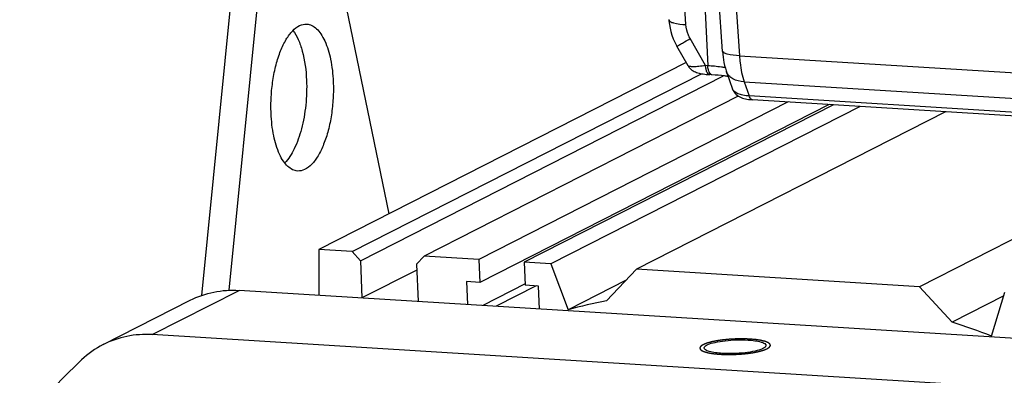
# Model space of a CAD drawing. Header units: millimetres. Extents: x 0 to 420, y 0 to 297.
# Tile 18 of 66: x 166 to 194, y 60 to 70. Entities that reach past the tile are written whole.
import ezdxf

# ---------------------------------------------------------------- set-up
doc = ezdxf.new("R2010")
doc.units = ezdxf.units.MM
doc.header["$LTSCALE"] = 23.1
doc.layers.add('COMPONENTS', color=7, linetype='CONTINUOUS')

msp = doc.modelspace()

# ---------------------------------------------------------------- linework, layer by layer
at = {"layer": 'COMPONENTS', "color": 7, "linetype": 'CONTINUOUS'}
for p, q in [((184.54568, 69.88236), (184.0251, 77.81913)), ((184.73766, 77.33579), (185.16431, 68.71501)), ((185.5803, 69.1197), (185.03846, 77.36446)), ((185.52118, 77.19794), (186.05995, 68.9981)), ((176.15345, 64.52673), (174.69966, 71.58303)), ((171.67363, 70.4714), (170.85284, 62.21109)), ((172.42852, 70.4245), (171.62688, 62.35698)), ((185.1022, 68.71887), (184.666, 69.48555)), ((184.60661, 68.71456), (184.2924, 69.26684)), ((184.55184, 68.81083), (174.1643, 63.51205)), ((186.05995, 68.9981), (204.97779, 67.82253)), ((175.1079, 63.45341), (184.98465, 68.49163)), ((185.16431, 68.71501), (185.1022, 68.71887)), ((185.69438, 68.54622), (185.86793, 68.05338)), ((175.34455, 63.1956), (185.60685, 68.43049)), ((185.28392, 68.45967), (185.22181, 68.46353)), ((186.19309, 68.26155), (186.33418, 67.86087)), ((186.19309, 68.26155), (205.0982, 67.08677)), ((185.8677, 68.05403), (185.86764, 68.05419)), ((186.02751, 67.85725), (177.14608, 63.32676)), ((187.43596, 67.69016), (178.69359, 63.2306)), ((205.22442, 66.68702), (186.33418, 67.86087)), ((186.37099, 67.7573), (186.42859, 67.75276)), ((205.31868, 66.57891), (186.42843, 67.75276)), ((188.59598, 67.61807), (178.72073, 62.58061)), ((188.71925, 67.61041), (179.97689, 63.15085)), ((189.47413, 67.5635), (180.73177, 63.10394)), ((191.88975, 67.41339), (183.14739, 62.95383)), ((199.89149, 66.91616), (191.14913, 62.4566)), ((174.1643, 63.51205), (174.16585, 62.21536)), ((175.1079, 63.45341), (174.1643, 63.51205)), ((175.34455, 63.1956), (175.1079, 63.45341)), ((175.34455, 63.1956), (175.38864, 62.13938)), ((177.14608, 63.32676), (176.9298, 63.09709)), ((178.69359, 63.2306), (177.14608, 63.32676)), ((178.69359, 63.2306), (178.72073, 62.58061)), ((176.93681, 62.92911), (175.38864, 62.13938)), ((176.9298, 63.09709), (176.97389, 62.04087)), ((179.97689, 63.15085), (180.00402, 62.50087)), ((180.73177, 63.10394), (179.97689, 63.15085)), ((180.73177, 63.10394), (181.21453, 61.80654)), ((182.30475, 62.05906), (183.14739, 62.95383)), ((191.14913, 62.4566), (183.14739, 62.95383)), ((182.855, 62.64336), (181.21453, 61.80654)), ((169.45267, 61.10081), (171.91214, 62.35541)), ((202.49293, 60.45509), (171.91214, 62.35541)), ((178.34329, 62.60407), (178.37042, 61.95409)), ((178.72073, 62.58061), (178.34329, 62.60407)), ((180.00249, 62.53768), (178.80544, 61.92705)), ((180.31577, 62.4815), (179.18288, 61.9036)), ((180.38147, 62.47741), (180.00402, 62.50087)), ((180.4086, 61.82743), (180.38147, 62.47741)), ((191.14913, 62.4566), (192.07105, 61.45218)), ((193.53167, 62.19725), (192.07105, 61.45218)), ((193.18809, 61.06249), (193.56474, 62.30649)), ((168.07369, 60.82022), (170.53315, 62.07482)), ((200.03346, 59.2005), (169.45267, 61.10081))]:
    msp.add_line(p, q, dxfattribs=at)
for points in [[(184.06484, 70.02119), (184.06705, 69.99141), (184.07891, 69.88726), (184.09708, 69.78382), (184.12153, 69.68135), (184.15216, 69.58023), (184.18882, 69.48098), (184.23137, 69.38398), (184.27974, 69.28946), (184.2924, 69.26684)], [(185.5803, 69.1197), (185.58715, 69.04139), (185.59648, 68.96275), (185.60849, 68.88373), (185.62332, 68.80459), (185.64111, 68.72571), (185.66208, 68.6472), (185.68651, 68.56907), (185.69451, 68.54587)], [(184.60598, 68.71569), (184.60945, 68.70972), (184.63222, 68.67582), (184.65844, 68.64472), (184.68696, 68.61728), (184.71721, 68.59337), (184.74896, 68.57261), (184.78137, 68.55499), (184.81402, 68.54011), (184.84731, 68.52733), (184.88168, 68.51616), (184.91715, 68.50638), (184.95403, 68.49773), (184.99292, 68.48998), (185.03389, 68.48309), (185.07705, 68.47701), (185.12288, 68.47169), (185.17149, 68.46716), (185.22188, 68.46353)], [(185.86763, 68.05421), (185.87633, 68.03187), (185.89443, 67.99528), (185.91655, 67.96073), (185.9424, 67.92864), (185.97115, 67.89978), (186.00256, 67.87402), (186.03633, 67.85132), (186.07153, 67.83192), (186.10785, 67.81549), (186.14578, 67.80141), (186.18559, 67.78936), (186.22744, 67.77912), (186.27192, 67.77043), (186.31968, 67.76315), (186.37099, 67.7573)]]:
    msp.add_lwpolyline(points, dxfattribs=at)
for centre, radius, start, end in [((185.86671, 44.20125), 18.20959, 101.280297, 104.802009), ((185.5468, 40.95441), 21.51102, 69.192656, 72.344186), ((183.26503, 43.75146), 22.94494, 133.528478, 139.909428)]:
    msp.add_arc(centre, radius, start, end, dxfattribs=at)
for points, knots in [([(172.81886, 67.36665), (172.81235, 67.52255), (172.81499, 67.83565), (172.86221, 68.29685), (172.95031, 68.73407), (173.0748, 69.1256), (173.22943, 69.45293), (173.40786, 69.70121), (173.60591, 69.86208), (173.75856, 69.89824), (173.82634, 69.89404)], [0, 0, 0, 0, 0.1604035, 0.32128569, 0.47592994, 0.61808833, 0.74267155, 0.84657779, 0.93018929, 1, 1, 1, 1]), ([(173.82634, 69.89404), (173.87535, 69.891), (173.9784, 69.86254), (174.11609, 69.762), (174.23917, 69.61028), (174.39177, 69.32704), (174.52329, 68.87086), (174.56669, 68.47658), (174.57562, 68.26279)], [0, 0, 0, 0, 0.0769279, 0.16271682, 0.2631518, 0.38063262, 0.6647407, 1, 1, 1, 1]), ([(184.06483, 70.02119), (184.06618, 70.00074), (184.11208, 69.95519), (184.27418, 69.90345), (184.42902, 69.88745), (184.54568, 69.88236)], [0, 0, 0, 0, 0.11867176, 0.32400302, 1, 1, 1, 1]), ([(184.666, 69.48555), (184.64863, 69.51607), (184.58664, 69.64044), (184.55247, 69.77883), (184.54568, 69.88236)], [0, 0, 0, 0, 0.25289056, 1, 1, 1, 1]), ([(173.43619, 69.71322), (173.49563, 69.63621), (173.60088, 69.4477), (173.75964, 68.98192), (173.80917, 68.58668), (173.82074, 68.3097)], [0, 0, 0, 0, 0.198184, 0.43520306, 1, 1, 1, 1]), ([(184.29239, 69.26683), (184.29208, 69.26739), (184.29578, 69.26881), (184.29886, 69.27192), (184.30763, 69.2768), (184.3238, 69.287), (184.35274, 69.30396), (184.39558, 69.32925), (184.44977, 69.36079), (184.54104, 69.41369), (184.61431, 69.45587), (184.666, 69.48555)], [0, 0, 0, 0, 0.00439319, 0.01730459, 0.03876053, 0.06862822, 0.15293867, 0.26885147, 0.41434905, 0.58700279, 1, 1, 1, 1]), ([(186.05995, 68.9981), (185.94329, 69.00317), (185.78846, 69.01914), (185.62637, 69.07086), (185.58047, 69.11639), (185.57912, 69.13684)], [0, 0, 0, 0, 0.67602204, 0.88134471, 1, 1, 1, 1]), ([(186.05995, 68.9981), (186.06383, 68.93087), (186.08521, 68.68202), (186.13385, 68.43423), (186.19309, 68.26155)], [0, 0, 0, 0, 0.26946413, 1, 1, 1, 1]), ([(185.1022, 68.71887), (185.03916, 68.70969), (184.92605, 68.69545), (184.77319, 68.68502), (184.67542, 68.68852), (184.61469, 68.70034), (184.60601, 68.71563)], [0, 0, 0, 0, 0.38004612, 0.68515804, 0.89509114, 1, 1, 1, 1]), ([(185.22181, 68.46357), (185.18532, 68.46579), (185.13698, 68.53114), (185.11185, 68.62258), (185.10386, 68.68532), (185.1022, 68.71887)], [0, 0, 0, 0, 0.37082445, 0.65932029, 1, 1, 1, 1]), ([(185.19063, 68.56494), (185.18688, 68.57587), (185.17267, 68.62478), (185.16626, 68.67573), (185.16431, 68.71501)], [0, 0, 0, 0, 0.22716238, 1, 1, 1, 1]), ([(185.65962, 68.65728), (185.62273, 68.66421), (185.45866, 68.69142), (185.29282, 68.70702), (185.16431, 68.71501)], [0, 0, 0, 0, 0.22569395, 1, 1, 1, 1]), ([(185.22157, 68.50156), (185.21851, 68.5059), (185.20585, 68.5258), (185.19655, 68.54769), (185.19063, 68.56494)], [0, 0, 0, 0, 0.22584133, 1, 1, 1, 1]), ([(185.28392, 68.45968), (185.27827, 68.46002), (185.25285, 68.46541), (185.23304, 68.48529), (185.22157, 68.50156)], [0, 0, 0, 0, 0.22155091, 1, 1, 1, 1]), ([(186.19309, 68.26155), (186.0821, 68.26711), (185.91944, 68.30139), (185.75715, 68.42578), (185.7089, 68.50513), (185.6945, 68.54587)], [0, 0, 0, 0, 0.55220878, 0.78528382, 1, 1, 1, 1]), ([(173.82074, 68.3097), (173.83056, 68.07434), (173.81519, 67.60821), (173.70064, 66.94918), (173.50846, 66.39003), (173.31555, 66.07662), (173.20373, 65.96371)], [0, 0, 0, 0, 0.285488, 0.5631218, 0.8074092, 1, 1, 1, 1]), ([(174.57562, 68.26279), (174.58213, 68.10689), (174.57948, 67.79379), (174.53226, 67.33259), (174.44416, 66.89537), (174.31967, 66.50384), (174.16504, 66.1765), (173.98661, 65.92822), (173.78857, 65.76735), (173.63591, 65.73119), (173.56813, 65.73539)], [0, 0, 0, 0, 0.1604035, 0.32128569, 0.47592994, 0.61808833, 0.74267155, 0.84657779, 0.93018929, 1, 1, 1, 1]), ([(185.7424, 68.4118), (185.70763, 68.41724), (185.55544, 68.43876), (185.40219, 68.45232), (185.28392, 68.45967)], [0, 0, 0, 0, 0.22899489, 1, 1, 1, 1]), ([(186.33418, 67.86087), (186.27527, 67.86425), (186.16651, 67.87702), (186.00184, 67.92087), (185.88968, 67.99181), (185.8677, 68.05405)], [0, 0, 0, 0, 0.33891535, 0.62088922, 1, 1, 1, 1]), ([(186.42844, 67.75279), (186.41887, 67.75337), (186.37002, 67.77012), (186.34685, 67.82294), (186.33418, 67.86087)], [0, 0, 0, 0, 0.19330301, 1, 1, 1, 1]), ([(173.56813, 65.73539), (173.51913, 65.73843), (173.41607, 65.7669), (173.27838, 65.86743), (173.1553, 66.01915), (173.0027, 66.30239), (172.87118, 66.75858), (172.82778, 67.15286), (172.81886, 67.36665)], [0, 0, 0, 0, 0.0769279, 0.16271682, 0.2631518, 0.38063262, 0.6647407, 1, 1, 1, 1]), ([(170.53301, 62.07474), (170.74219, 62.18145), (171.19551, 62.33933), (171.67406, 62.3702), (171.91214, 62.35541)], [0, 0, 0, 0, 0.49607667, 1, 1, 1, 1]), ([(169.45267, 61.10081), (169.21459, 61.11561), (168.73605, 61.08474), (168.28273, 60.92686), (168.07354, 60.82015)], [0, 0, 0, 0, 0.50392333, 1, 1, 1, 1]), ([(185.06342, 60.72357), (185.06309, 60.73169), (185.07014, 60.75638), (185.10704, 60.78979), (185.14216, 60.80843), (185.16362, 60.81824)], [0, 0, 0, 0, 0.16956105, 0.50830038, 1, 1, 1, 1]), ([(185.56874, 60.57184), (185.44554, 60.5795), (185.28219, 60.59939), (185.11262, 60.65477), (185.06429, 60.70248), (185.06342, 60.72357)], [0, 0, 0, 0, 0.67885006, 0.88395066, 1, 1, 1, 1]), ([(185.16362, 60.81824), (185.22922, 60.84821), (185.39403, 60.89315), (185.77488, 60.95216), (186.09066, 60.96164), (186.30658, 60.94822)], [0, 0, 0, 0, 0.18701934, 0.43904913, 1, 1, 1, 1]), ([(186.71171, 60.70183), (186.6461, 60.67185), (186.48129, 60.62691), (186.10045, 60.56791), (185.78467, 60.55842), (185.56874, 60.57184)], [0, 0, 0, 0, 0.18701934, 0.43904913, 1, 1, 1, 1]), ([(186.30658, 60.94822), (186.42979, 60.94056), (186.59314, 60.92067), (186.76271, 60.86529), (186.81103, 60.81758), (186.8119, 60.7965)], [0, 0, 0, 0, 0.67885006, 0.88395066, 1, 1, 1, 1]), ([(186.8119, 60.7965), (186.81224, 60.78837), (186.80519, 60.76368), (186.76829, 60.73027), (186.73317, 60.71163), (186.71171, 60.70183)], [0, 0, 0, 0, 0.16956105, 0.50830038, 1, 1, 1, 1])]:
    msp.add_open_spline(points, degree=3, knots=knots, dxfattribs=at)
at = {"layer": 'COMPONENTS', "color": 2, "linetype": 'CONTINUOUS'}
for points in [[(186.84352, 60.70374), (186.84891, 60.70731), (186.85699, 60.71267), (186.86776, 60.71981), (186.87584, 60.72516), (186.88258, 60.72963), (186.88796, 60.7332), (186.892, 60.73588), (186.89604, 60.73855), (186.89941, 60.74079), (186.9021, 60.74257), (186.90379, 60.74369), (186.90513, 60.74458), (186.90614, 60.74525), (186.90698, 60.74581), (186.90758, 60.7462), (186.9079, 60.74642), (186.9082, 60.74659), (186.90826, 60.74676), (186.90842, 60.74698), (186.90866, 60.74738), (186.90903, 60.74794), (186.90946, 60.74862), (186.91004, 60.74952), (186.91076, 60.75065), (186.91191, 60.75246), (186.91335, 60.75472), (186.91508, 60.75743), (186.91681, 60.76014), (186.91912, 60.76375), (186.922, 60.76827), (186.92488, 60.77278), (186.92719, 60.7764), (186.92892, 60.77911), (186.93065, 60.78182), (186.93209, 60.78407), (186.93324, 60.78588), (186.93397, 60.78701), (186.93454, 60.78791), (186.93498, 60.78859), (186.93533, 60.78916), (186.93559, 60.78955), (186.93572, 60.78978), (186.93588, 60.78995), (186.93579, 60.79011), (186.93575, 60.79033), (186.93565, 60.79072), (186.93552, 60.79127), (186.93535, 60.79193), (186.93514, 60.7928), (186.93487, 60.7939), (186.93444, 60.79566), (186.9339, 60.79786), (186.93325, 60.8005), (186.93261, 60.80314), (186.93174, 60.80666), (186.93067, 60.81106), (186.92959, 60.81545), (186.92873, 60.81897), (186.92808, 60.82161), (186.92743, 60.82425), (186.9269, 60.82645), (186.92646, 60.82821), (186.92619, 60.82931), (186.92598, 60.83019), (186.92582, 60.83085), (186.92568, 60.8314), (186.9256, 60.83178), (186.92552, 60.832), (186.92554, 60.83217), (186.92529, 60.83232), (186.92505, 60.83253), (186.92459, 60.8329), (186.92396, 60.83342), (186.92319, 60.83405), (186.92217, 60.83488), (186.92089, 60.83593), (186.91884, 60.8376), (186.91628, 60.83969), (186.9132, 60.8422), (186.91013, 60.84471), (186.90604, 60.84806), (186.90091, 60.85224), (186.89579, 60.85642), (186.8917, 60.85976), (186.88862, 60.86227), (186.88555, 60.86478), (186.88299, 60.86687), (186.88094, 60.86854), (186.87966, 60.86959), (186.87864, 60.87043), (186.87787, 60.87105), (186.87724, 60.87158), (186.8767, 60.87199), (186.87641, 60.87232), (186.87565, 60.87258), (186.87481, 60.87295), (186.87369, 60.8734), (186.87238, 60.87395), (186.87062, 60.87469), (186.86842, 60.8756), (186.86491, 60.87707), (186.86051, 60.87889), (186.85524, 60.88109), (186.84996, 60.88329), (186.84293, 60.88621), (186.83414, 60.88987), (186.82535, 60.89353), (186.81832, 60.89646), (186.81305, 60.89866), (186.80777, 60.90085), (186.80338, 60.90268), (186.79986, 60.90415), (186.79723, 60.90524), (186.79502, 60.90616), (186.7935, 60.9068), (186.79259, 60.90716), (186.79202, 60.90745), (186.79102, 60.90767), (186.78983, 60.90798), (186.78768, 60.90851), (186.78465, 60.90929), (186.78099, 60.91021), (186.77612, 60.91144), (186.77003, 60.91297), (186.76272, 60.91482), (186.75541, 60.91666), (186.74567, 60.91912), (186.73349, 60.9222), (186.71887, 60.92589), (186.70669, 60.92896), (186.69695, 60.93142), (186.69086, 60.93296), (186.68599, 60.93419), (186.68234, 60.93511), (186.67928, 60.93588), (186.67717, 60.93642), (186.67592, 60.93672), (186.67509, 60.93697), (186.67388, 60.93713), (186.67239, 60.93737), (186.66973, 60.93779), (186.66597, 60.93838), (186.66143, 60.93909), (186.65539, 60.94004), (186.64784, 60.94123), (186.63575, 60.94313), (186.62065, 60.9455), (186.60252, 60.94835), (186.5844, 60.95119), (186.56929, 60.95357), (186.55721, 60.95546), (186.54965, 60.95665), (186.54361, 60.9576), (186.53908, 60.95831), (186.5353, 60.9589), (186.53267, 60.95932), (186.53114, 60.95955), (186.53008, 60.95975), (186.52867, 60.95985), (186.52691, 60.96002), (186.52379, 60.96029), (186.51935, 60.9607), (186.51401, 60.96118), (186.5069, 60.96182), (186.49801, 60.96262), (186.48378, 60.9639), (186.46599, 60.9655), (186.44465, 60.96742), (186.42331, 60.96934), (186.40553, 60.97094), (186.3913, 60.97222), (186.38063, 60.97319), (186.37173, 60.97398), (186.36552, 60.97455), (186.36194, 60.97485), (186.35935, 60.97514), (186.3564, 60.9752), (186.35259, 60.97536), (186.34587, 60.9756), (186.33629, 60.97596), (186.32479, 60.97639), (186.30946, 60.97696), (186.29029, 60.97767), (186.2673, 60.97852), (186.2443, 60.97938), (186.22514, 60.98009), (186.2098, 60.98066), (186.19831, 60.98109), (186.18872, 60.98144), (186.18202, 60.9817), (186.17817, 60.98183), (186.17535, 60.98198), (186.17228, 60.98191), (186.16828, 60.98189), (186.16123, 60.98182), (186.15118, 60.98174), (186.13911, 60.98164), (186.12303, 60.98151), (186.10292, 60.98134), (186.07879, 60.98113), (186.05466, 60.98093), (186.03456, 60.98076), (186.01847, 60.98063), (186.00641, 60.98053), (185.99636, 60.98046), (185.98831, 60.98036), (185.98229, 60.9804), (185.97619, 60.97999), (185.96808, 60.97961), (185.95794, 60.97907), (185.94577, 60.97845), (185.92954, 60.97762), (185.90925, 60.97658), (185.88491, 60.97532), (185.86057, 60.97407), (185.84029, 60.97303), (185.82406, 60.9722), (185.81189, 60.97157), (185.80174, 60.97106), (185.79364, 60.97061), (185.78753, 60.9704), (185.78155, 60.96973), (185.77352, 60.96899), (185.76351, 60.96802), (185.75149, 60.96687), (185.73547, 60.96534), (185.71544, 60.96342), (185.6914, 60.96112), (185.66737, 60.95882), (185.64734, 60.9569), (185.63131, 60.95537), (185.6213, 60.95441), (185.61328, 60.95364), (185.60728, 60.95306), (185.60226, 60.95259), (185.59828, 60.95219), (185.59518, 60.95195), (185.59253, 60.95151), (185.58884, 60.95099), (185.58427, 60.95032), (185.57878, 60.94953), (185.57145, 60.94847), (185.5623, 60.94714), (185.54765, 60.94502), (185.52933, 60.94237), (185.50736, 60.93918), (185.48538, 60.936), (185.46707, 60.93335), (185.45242, 60.93123), (185.44326, 60.9299), (185.43594, 60.92884), (185.43044, 60.92804), (185.42587, 60.92738), (185.42266, 60.92692), (185.42084, 60.92665), (185.41941, 60.92647), (185.41825, 60.9262), (185.41661, 60.92587), (185.41377, 60.92529), (185.4097, 60.92447), (185.40483, 60.92347), (185.39832, 60.92215), (185.3902, 60.92049), (185.37719, 60.91784), (185.36093, 60.91453), (185.34143, 60.91055), (185.32192, 60.90658), (185.30566, 60.90326), (185.29266, 60.90061), (185.28453, 60.89896), (185.27803, 60.89763), (185.27315, 60.89664), (185.26909, 60.89581), (185.26623, 60.89523), (185.26463, 60.8949), (185.26334, 60.89466), (185.26239, 60.89436), (185.26101, 60.89398), (185.25865, 60.8933), (185.25524, 60.89234), (185.25117, 60.89119), (185.24574, 60.88965), (185.23895, 60.88773), (185.22808, 60.88465), (185.2145, 60.8808), (185.19821, 60.87619), (185.18191, 60.87157), (185.16833, 60.86772), (185.15746, 60.86465), (185.15067, 60.86272), (185.14524, 60.86118), (185.14116, 60.86003), (185.13778, 60.85907), (185.13538, 60.8584), (185.13405, 60.85801), (185.13295, 60.85773), (185.13224, 60.8574), (185.13116, 60.85697), (185.12933, 60.85621), (185.12669, 60.85514), (185.12353, 60.85384), (185.11931, 60.85212), (185.11404, 60.84996), (185.1056, 60.84651), (185.09506, 60.8422), (185.08241, 60.83702), (185.06976, 60.83185), (185.05289, 60.82495), (185.04024, 60.81977), (185.03181, 60.81632)], [(185.03181, 60.81632), (185.02642, 60.81275), (185.01834, 60.8074), (185.00757, 60.80025), (184.99949, 60.7949), (184.99275, 60.79044), (184.98737, 60.78686), (184.98333, 60.78419), (184.97929, 60.78151), (184.97592, 60.77928), (184.97323, 60.77749), (184.97154, 60.77638), (184.9702, 60.77548), (184.96918, 60.77481), (184.96835, 60.77426), (184.96775, 60.77387), (184.96743, 60.77364), (184.96712, 60.77348), (184.96707, 60.77331), (184.96691, 60.77308), (184.96667, 60.77268), (184.9663, 60.77212), (184.96587, 60.77144), (184.96529, 60.77054), (184.96457, 60.76941), (184.96342, 60.7676), (184.96198, 60.76535), (184.96025, 60.76264), (184.95852, 60.75993), (184.95621, 60.75631), (184.95333, 60.7518), (184.95044, 60.74728), (184.94814, 60.74367), (184.94641, 60.74096), (184.94468, 60.73825), (184.94324, 60.73599), (184.94208, 60.73418), (184.94136, 60.73305), (184.94079, 60.73215), (184.94035, 60.73147), (184.94, 60.73091), (184.93974, 60.73051), (184.93961, 60.73029), (184.93945, 60.73012), (184.93954, 60.72995), (184.93958, 60.72973), (184.93968, 60.72935), (184.93981, 60.7288), (184.93997, 60.72814), (184.94019, 60.72726), (184.94046, 60.72616), (184.94089, 60.7244), (184.94143, 60.7222), (184.94208, 60.71956), (184.94272, 60.71692), (184.94358, 60.7134), (184.94466, 60.70901), (184.94574, 60.70461), (184.9466, 60.70109), (184.94725, 60.69845), (184.94789, 60.69581), (184.94843, 60.69361), (184.94886, 60.69186), (184.94913, 60.69076), (184.94935, 60.68988), (184.94951, 60.68922), (184.94965, 60.68867), (184.94973, 60.68828), (184.94981, 60.68806), (184.94979, 60.68789), (184.95004, 60.68774), (184.95028, 60.68753), (184.95073, 60.68717), (184.95137, 60.68664), (184.95214, 60.68602), (184.95316, 60.68518), (184.95444, 60.68413), (184.95649, 60.68246), (184.95905, 60.68037), (184.96212, 60.67786), (184.9652, 60.67535), (184.96929, 60.67201), (184.97441, 60.66783), (184.97953, 60.66364), (184.98363, 60.6603), (184.9867, 60.65779), (184.98978, 60.65528), (184.99234, 60.65319), (184.99439, 60.65152), (184.99567, 60.65047), (184.99669, 60.64964), (184.99746, 60.64901), (184.99809, 60.64849), (184.99863, 60.64807), (184.99891, 60.64774), (184.99967, 60.64748), (185.00052, 60.64711), (185.00164, 60.64666), (185.00295, 60.64611), (185.00471, 60.64538), (185.0069, 60.64446), (185.01042, 60.643), (185.01482, 60.64117), (185.02009, 60.63897), (185.02536, 60.63678), (185.0324, 60.63385), (185.04119, 60.63019), (185.04998, 60.62653), (185.05701, 60.6236), (185.06228, 60.62141), (185.06756, 60.61921), (185.07195, 60.61738), (185.07547, 60.61592), (185.0781, 60.61482), (185.08031, 60.61391), (185.08183, 60.61326), (185.08274, 60.6129), (185.0833, 60.61261), (185.08431, 60.6124), (185.0855, 60.61208), (185.08765, 60.61155), (185.09068, 60.61078), (185.09434, 60.60986), (185.09921, 60.60863), (185.1053, 60.60709), (185.11261, 60.60524), (185.11992, 60.6034), (185.12966, 60.60094), (185.14184, 60.59786), (185.15645, 60.59417), (185.16863, 60.5911), (185.17838, 60.58864), (185.18447, 60.5871), (185.18934, 60.58587), (185.19299, 60.58495), (185.19605, 60.58418), (185.19816, 60.58364), (185.1994, 60.58334), (185.20024, 60.58309), (185.20145, 60.58293), (185.20294, 60.58269), (185.20559, 60.58228), (185.20936, 60.58168), (185.2139, 60.58097), (185.21994, 60.58002), (185.22749, 60.57883), (185.23957, 60.57694), (185.25468, 60.57456), (185.27281, 60.57172), (185.29093, 60.56887), (185.30604, 60.5665), (185.31812, 60.5646), (185.32567, 60.56341), (185.33172, 60.56246), (185.33625, 60.56175), (185.34003, 60.56116), (185.34266, 60.56074), (185.34419, 60.56051), (185.34525, 60.56031), (185.34666, 60.56021), (185.34841, 60.56004), (185.35154, 60.55977), (185.35598, 60.55937), (185.36132, 60.55889), (185.36843, 60.55825), (185.37732, 60.55745), (185.39155, 60.55616), (185.40933, 60.55456), (185.43068, 60.55264), (185.45202, 60.55072), (185.4698, 60.54912), (185.48403, 60.54784), (185.4947, 60.54688), (185.5036, 60.54608), (185.50981, 60.54551), (185.51339, 60.54521), (185.51598, 60.54492), (185.51893, 60.54486), (185.52274, 60.5447), (185.52946, 60.54446), (185.53904, 60.5441), (185.55054, 60.54368), (185.56587, 60.54311), (185.58503, 60.54239), (185.60803, 60.54154), (185.63103, 60.54068), (185.65019, 60.53997), (185.66552, 60.5394), (185.67702, 60.53897), (185.68661, 60.53862), (185.69331, 60.53836), (185.69716, 60.53824), (185.69998, 60.53808), (185.70305, 60.53816), (185.70705, 60.53817), (185.7141, 60.53824), (185.72415, 60.53832), (185.73621, 60.53842), (185.7523, 60.53856), (185.77241, 60.53873), (185.79653, 60.53893), (185.82066, 60.53913), (185.84077, 60.5393), (185.85686, 60.53943), (185.86892, 60.53954), (185.87897, 60.53961), (185.88702, 60.5397), (185.89303, 60.53966), (185.89914, 60.54007), (185.90725, 60.54045), (185.91739, 60.54099), (185.92956, 60.54161), (185.94579, 60.54245), (185.96607, 60.54349), (185.99041, 60.54474), (186.01476, 60.54599), (186.03504, 60.54703), (186.05127, 60.54786), (186.06344, 60.54849), (186.07358, 60.549), (186.08169, 60.54945), (186.0878, 60.54967), (186.09378, 60.55034), (186.1018, 60.55107), (186.11181, 60.55205), (186.12383, 60.55319), (186.13986, 60.55473), (186.15989, 60.55664), (186.18392, 60.55894), (186.20796, 60.56125), (186.22799, 60.56316), (186.24402, 60.5647), (186.25403, 60.56566), (186.26204, 60.56642), (186.26805, 60.567), (186.27307, 60.56747), (186.27705, 60.56787), (186.28014, 60.56812), (186.2828, 60.56855), (186.28649, 60.56907), (186.29105, 60.56974), (186.29655, 60.57053), (186.30388, 60.5716), (186.31303, 60.57292), (186.32768, 60.57504), (186.34599, 60.5777), (186.36797, 60.58088), (186.38995, 60.58406), (186.40826, 60.58671), (186.42291, 60.58884), (186.43206, 60.59016), (186.43939, 60.59122), (186.44488, 60.59202), (186.44946, 60.59268), (186.45267, 60.59314), (186.45449, 60.59341), (186.45591, 60.5936), (186.45708, 60.59386), (186.45872, 60.59419), (186.46156, 60.59477), (186.46563, 60.5956), (186.4705, 60.59659), (186.477, 60.59792), (186.48513, 60.59957), (186.49814, 60.60222), (186.51439, 60.60554), (186.5339, 60.60951), (186.55341, 60.61349), (186.56967, 60.6168), (186.58267, 60.61945), (186.5908, 60.6211), (186.5973, 60.62243), (186.60218, 60.62342), (186.60624, 60.62425), (186.6091, 60.62483), (186.6107, 60.62517), (186.61199, 60.6254), (186.61294, 60.6257), (186.61432, 60.62608), (186.61668, 60.62676), (186.62008, 60.62772), (186.62416, 60.62887), (186.62959, 60.63041), (186.63638, 60.63234), (186.64724, 60.63541), (186.66083, 60.63926), (186.67712, 60.64388), (186.69342, 60.64849), (186.707, 60.65234), (186.71787, 60.65542), (186.72466, 60.65734), (186.73009, 60.65888), (186.73417, 60.66003), (186.73755, 60.661), (186.73995, 60.66167), (186.74128, 60.66205), (186.74238, 60.66233), (186.74309, 60.66267), (186.74417, 60.66309), (186.746, 60.66385), (186.74864, 60.66493), (186.7518, 60.66622), (186.75602, 60.66795), (186.76129, 60.6701), (186.76972, 60.67355), (186.78027, 60.67787), (186.79292, 60.68304), (186.80557, 60.68822), (186.82244, 60.69512), (186.83509, 60.70029), (186.84352, 60.70374)]]:
    msp.add_open_spline(points, degree=3, knots=[0, 0, 0, 0, 0.015625, 0.0234375, 0.03125, 0.0390625, 0.04296875, 0.046875, 0.05078125, 0.0546875, 0.05664062, 0.05859375, 0.05957031, 0.06054688, 0.06152344, 0.06201172, 0.06225586, 0.0625, 0.06274414, 0.06298828, 0.06347656, 0.06445312, 0.06542969, 0.06640625, 0.06835938, 0.0703125, 0.07421875, 0.078125, 0.08203125, 0.0859375, 0.09375, 0.1015625, 0.10546875, 0.109375, 0.11328125, 0.1171875, 0.11914062, 0.12109375, 0.12207031, 0.12304688, 0.12402344, 0.12451172, 0.12475586, 0.125, 0.12524414, 0.12548828, 0.12597656, 0.12695312, 0.12792969, 0.12890625, 0.13085938, 0.1328125, 0.13671875, 0.140625, 0.14453125, 0.1484375, 0.15625, 0.1640625, 0.16796875, 0.171875, 0.17578125, 0.1796875, 0.18164062, 0.18359375, 0.18457031, 0.18554688, 0.18652344, 0.18701172, 0.18725586, 0.1875, 0.18774414, 0.18798828, 0.18847656, 0.18945312, 0.19042969, 0.19140625, 0.19335938, 0.1953125, 0.19921875, 0.203125, 0.20703125, 0.2109375, 0.21875, 0.2265625, 0.23046875, 0.234375, 0.23828125, 0.2421875, 0.24414062, 0.24609375, 0.24707031, 0.24804688, 0.24902344, 0.24951172, 0.25, 0.25048828, 0.25097656, 0.25195312, 0.25292969, 0.25390625, 0.25585938, 0.2578125, 0.26171875, 0.265625, 0.26953125, 0.2734375, 0.28125, 0.2890625, 0.29296875, 0.296875, 0.30078125, 0.3046875, 0.30664062, 0.30859375, 0.31054688, 0.31152344, 0.31201172, 0.3125, 0.31298828, 0.31347656, 0.31445312, 0.31640625, 0.31835938, 0.3203125, 0.32421875, 0.328125, 0.33203125, 0.3359375, 0.34375, 0.3515625, 0.359375, 0.36328125, 0.3671875, 0.36914062, 0.37109375, 0.37304688, 0.37402344, 0.37451172, 0.375, 0.37548828, 0.37597656, 0.37695312, 0.37890625, 0.38085938, 0.3828125, 0.38671875, 0.390625, 0.3984375, 0.40625, 0.4140625, 0.421875, 0.42578125, 0.4296875, 0.43164062, 0.43359375, 0.43554688, 0.43652344, 0.43701172, 0.4375, 0.43798828, 0.43847656, 0.43945312, 0.44140625, 0.44335938, 0.4453125, 0.44921875, 0.453125, 0.4609375, 0.46875, 0.4765625, 0.484375, 0.48828125, 0.4921875, 0.49609375, 0.49804688, 0.49902344, 0.5, 0.50097656, 0.50195312, 0.50390625, 0.5078125, 0.51171875, 0.515625, 0.5234375, 0.53125, 0.5390625, 0.546875, 0.55078125, 0.5546875, 0.55859375, 0.56054688, 0.56152344, 0.5625, 0.56347656, 0.56445312, 0.56640625, 0.5703125, 0.57421875, 0.578125, 0.5859375, 0.59375, 0.6015625, 0.609375, 0.61328125, 0.6171875, 0.62109375, 0.62304688, 0.625, 0.62695312, 0.62890625, 0.6328125, 0.63671875, 0.640625, 0.6484375, 0.65625, 0.6640625, 0.671875, 0.67578125, 0.6796875, 0.68359375, 0.68554688, 0.6875, 0.68945312, 0.69140625, 0.6953125, 0.69921875, 0.703125, 0.7109375, 0.71875, 0.7265625, 0.734375, 0.73828125, 0.7421875, 0.74414062, 0.74609375, 0.74804688, 0.74902344, 0.75, 0.75097656, 0.75195312, 0.75390625, 0.75585938, 0.7578125, 0.76171875, 0.765625, 0.7734375, 0.78125, 0.7890625, 0.796875, 0.80078125, 0.8046875, 0.80664062, 0.80859375, 0.81054688, 0.81152344, 0.81201172, 0.8125, 0.81298828, 0.81347656, 0.81445312, 0.81640625, 0.81835938, 0.8203125, 0.82421875, 0.828125, 0.8359375, 0.84375, 0.8515625, 0.859375, 0.86328125, 0.8671875, 0.86914062, 0.87109375, 0.87304688, 0.87402344, 0.87451172, 0.875, 0.87548828, 0.87597656, 0.87695312, 0.87890625, 0.88085938, 0.8828125, 0.88671875, 0.890625, 0.8984375, 0.90625, 0.9140625, 0.921875, 0.92578125, 0.9296875, 0.93164062, 0.93359375, 0.93554688, 0.93652344, 0.93701172, 0.9375, 0.93798828, 0.93847656, 0.93945312, 0.94140625, 0.94335938, 0.9453125, 0.94921875, 0.953125, 0.9609375, 0.96875, 0.9765625, 0.984375, 1, 1, 1, 1], dxfattribs=at)
at = {"layer": 'COMPONENTS', "color": 7, "linetype": 'CONTINUOUS'}
msp.add_open_spline([(168.07354, 60.82015), (167.8512, 60.70672), (167.64349, 60.55917), (167.4625, 60.38728)], degree=3, dxfattribs=at)

doc.saveas('drawing.dxf')
